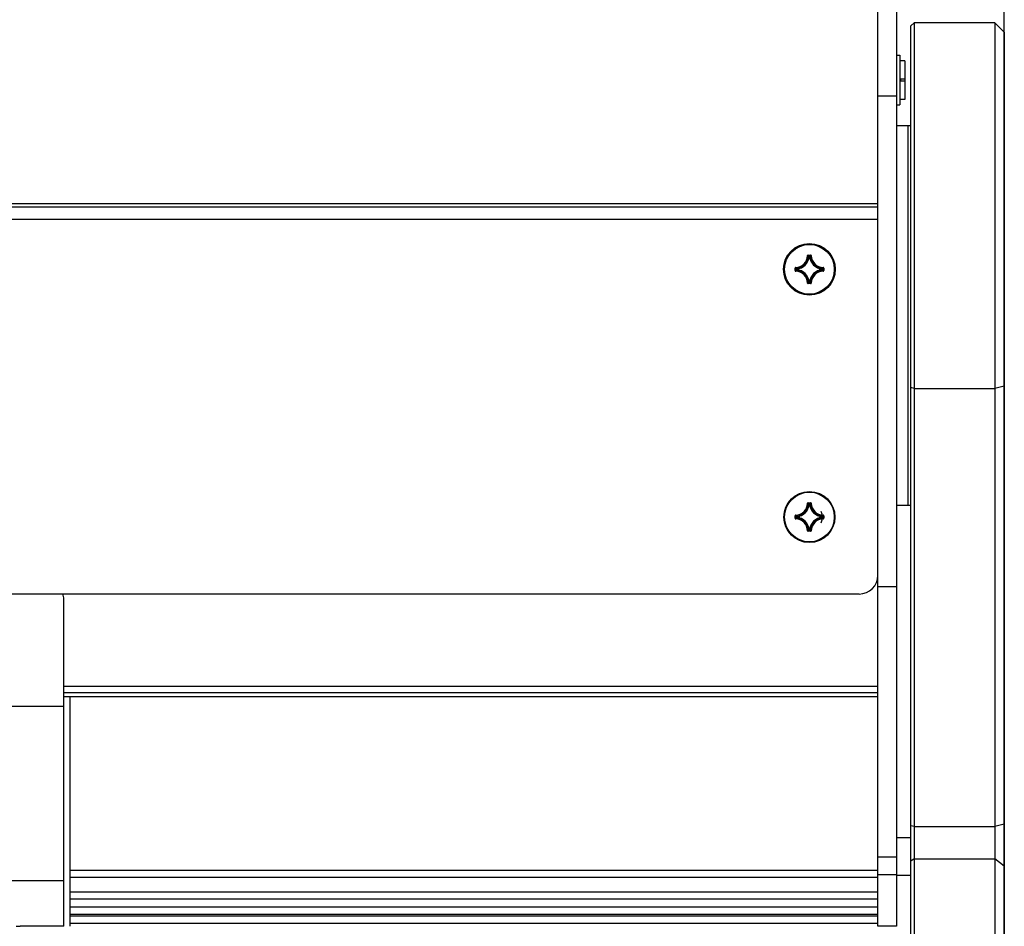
# Model space of a CAD drawing. Extents: x 0 to 420, y 0 to 297.
# Tile 74 of 75: x 358 to 390, y 212 to 241. Entities that reach past the tile are written whole.
import ezdxf

# ---------------------------------------------------------------- set-up
doc = ezdxf.new("R2010")
doc.units = 0
doc.header["$LTSCALE"] = 23.1
doc.layers.get('0').update_dxf_attribs({"linetype": 'CONTINUOUS'})
for name, color, linetype in [('03__ASM_ALL_CURVES', 7, 'CONTINUOUS'), ('AXES', 7, 'CONTINUOUS'), ('DIM_PILOTEES', 7, 'CONTINUOUS'), ('RUNDUNGEN', 7, 'CONTINUOUS')]:
    doc.layers.add(name, color=color, linetype=linetype)
doc.dimstyles.get("Standard").update_dxf_attribs({"dimtxt": 2.5, "dimasz": 2.5, "dimexe": 1.25, "dimexo": 0.625, "dimtad": 1, "dimcen": 2.5, "dimazin": 3, "dimtfac": 1, "dimtmove": 0, "dimatfit": 3})

# ---------------------------------------------------------------- blocks, each defined once
blk = doc.blocks.new('_FILLED')
at = {"color": 0, "linetype": 'BYBLOCK'}
blk.add_solid([(0, 0), (-1, 0.1429), (-1, -0.1429)], dxfattribs=at)
blk = doc.blocks.new('*D5')
at = {"layer": 'DIM_PILOTEES', "color": 2, "linetype": 'CONTINUOUS'}
for p, q in [((190.124, 209.109), (190.124, 278.743)), ((390.124, 209.109), (390.124, 278.743)), ((190.124, 276.743), (290.124, 276.743)), ((390.124, 276.743), (290.124, 276.743))]:
    blk.add_line(p, q, dxfattribs=at)
at = {"layer": 'DIM_PILOTEES', "color": 2, "linetype": 'CONTINUOUS', "xscale": 3.5, "yscale": 3.5, "zscale": 3.5, "rotation": 180}
blk.add_blockref('_FILLED', (190.124, 276.743), dxfattribs=at)
at = {"layer": 'DIM_PILOTEES', "color": 2, "linetype": 'CONTINUOUS', "xscale": 3.5, "yscale": 3.5, "zscale": 3.5}
blk.add_blockref('_FILLED', (390.124, 276.743), dxfattribs=at)

msp = doc.modelspace()

# ---------------------------------------------------------------- linework, layer by layer
at = {"color": 7, "linetype": 'CONTINUOUS'}
for p, q in [((386.064, 212.134), (386.064, 242.146)), ((386.664, 242.145), (386.664, 212.134)), ((387.124, 241.074), (387.224, 241.174)), ((387.124, 208.834), (387.124, 241.074)), ((389.824, 241.174), (387.224, 241.174)), ((387.224, 241.174), (387.224, 208.834)), ((390.124, 240.874), (389.824, 241.174)), ((389.824, 241.174), (389.824, 193.934)), ((390.124, 240.874), (390.124, 194.234)), ((386.664, 240.13), (386.764, 240.13)), ((386.764, 240.13), (386.764, 238.53)), ((386.924, 239.95), (386.764, 239.95)), ((386.924, 239.95), (386.924, 238.71)), ((386.924, 239.361), (386.764, 239.361)), ((386.924, 239.299), (386.764, 239.299)), ((386.664, 238.81), (386.064, 238.81)), ((386.664, 238.53), (386.764, 238.53)), ((386.924, 238.71), (386.764, 238.71)), ((386.664, 237.87), (387.124, 237.87)), ((387.024, 237.87), (387.024, 225.67)), ((386.064, 235.348), (194.164, 235.348)), ((386.064, 235.248), (194.164, 235.248)), ((386.064, 234.848), (194.164, 234.848)), ((383.805, 233.688), (383.815, 233.687)), ((383.815, 233.687), (383.829, 233.674)), ((383.825, 233.707), (383.904, 233.707)), ((383.825, 233.707), (383.825, 233.697)), ((383.825, 233.697), (383.904, 233.697)), ((383.846, 233.675), (383.856, 233.664)), ((383.856, 233.654), (383.847, 233.655)), ((383.856, 233.664), (383.873, 233.664)), ((383.856, 233.654), (383.856, 233.664)), ((383.856, 233.654), (383.872, 233.654)), ((383.883, 233.675), (383.873, 233.664)), ((383.873, 233.654), (383.873, 233.664)), ((383.873, 233.654), (383.882, 233.655)), ((383.914, 233.687), (383.9, 233.674)), ((383.904, 233.707), (383.904, 233.697)), ((383.924, 233.688), (383.914, 233.687)), ((383.405, 233.287), (383.415, 233.287)), ((383.405, 233.208), (383.405, 233.287)), ((383.405, 233.208), (383.415, 233.208)), ((383.415, 233.208), (383.415, 233.287)), ((383.425, 233.307), (383.425, 233.297)), ((383.425, 233.297), (383.439, 233.284)), ((383.425, 233.198), (383.439, 233.212)), ((383.425, 233.188), (383.425, 233.198)), ((383.437, 233.267), (383.449, 233.256)), ((383.437, 233.229), (383.449, 233.24)), ((383.459, 233.256), (383.449, 233.256)), ((383.449, 233.24), (383.449, 233.256)), ((383.459, 233.24), (383.449, 233.24)), ((383.459, 233.256), (383.458, 233.266)), ((383.459, 233.24), (383.458, 233.23)), ((383.459, 233.24), (383.459, 233.256)), ((384.27, 233.256), (384.271, 233.266)), ((384.27, 233.256), (384.28, 233.256)), ((384.27, 233.256), (384.27, 233.24)), ((384.27, 233.24), (384.28, 233.24)), ((384.27, 233.24), (384.271, 233.23)), ((384.292, 233.267), (384.28, 233.256)), ((384.28, 233.256), (384.28, 233.24)), ((384.292, 233.229), (384.28, 233.24)), ((384.304, 233.297), (384.29, 233.284)), ((384.304, 233.198), (384.29, 233.212)), ((384.304, 233.307), (384.304, 233.297)), ((384.304, 233.188), (384.304, 233.198)), ((384.324, 233.287), (384.314, 233.287)), ((384.314, 233.287), (384.314, 233.208)), ((384.324, 233.208), (384.314, 233.208)), ((384.324, 233.287), (384.324, 233.208)), ((383.805, 232.808), (383.815, 232.808)), ((383.815, 232.808), (383.829, 232.822)), ((383.904, 232.799), (383.825, 232.799)), ((383.825, 232.789), (383.825, 232.799)), ((383.904, 232.789), (383.825, 232.789)), ((383.846, 232.82), (383.856, 232.832)), ((383.856, 232.842), (383.847, 232.841)), ((383.872, 232.842), (383.856, 232.842)), ((383.856, 232.842), (383.856, 232.832)), ((383.873, 232.832), (383.856, 232.832)), ((383.873, 232.842), (383.882, 232.841)), ((383.873, 232.842), (383.873, 232.832)), ((383.883, 232.82), (383.873, 232.832)), ((383.914, 232.808), (383.9, 232.822)), ((383.904, 232.789), (383.904, 232.799)), ((383.924, 232.808), (383.914, 232.808)), ((387.224, 229.42), (387.124, 229.445)), ((387.224, 229.42), (389.824, 229.42)), ((390.124, 229.495), (389.824, 229.42)), ((383.805, 225.728), (383.815, 225.727)), ((383.825, 225.747), (383.904, 225.747)), ((383.825, 225.747), (383.825, 225.737)), ((383.825, 225.737), (383.904, 225.737)), ((383.836, 225.706), (383.847, 225.695)), ((383.856, 225.694), (383.847, 225.695)), ((383.851, 225.709), (383.856, 225.704)), ((383.856, 225.704), (383.873, 225.704)), ((383.856, 225.694), (383.856, 225.704)), ((383.856, 225.694), (383.872, 225.694)), ((383.878, 225.709), (383.873, 225.704)), ((383.873, 225.694), (383.873, 225.704)), ((383.873, 225.694), (383.882, 225.695)), ((383.904, 225.747), (383.904, 225.737)), ((383.924, 225.728), (383.914, 225.727)), ((386.664, 225.67), (387.124, 225.67)), ((383.405, 225.327), (383.415, 225.327)), ((383.405, 225.248), (383.405, 225.327)), ((383.405, 225.248), (383.415, 225.248)), ((383.415, 225.248), (383.415, 225.327)), ((383.425, 225.347), (383.425, 225.337)), ((383.425, 225.228), (383.425, 225.238)), ((383.443, 225.301), (383.449, 225.296)), ((383.443, 225.275), (383.449, 225.28)), ((383.446, 225.259), (383.458, 225.27)), ((383.459, 225.296), (383.449, 225.296)), ((383.449, 225.28), (383.449, 225.296)), ((383.459, 225.28), (383.449, 225.28)), ((383.459, 225.296), (383.458, 225.306)), ((383.459, 225.28), (383.458, 225.27)), ((383.459, 225.28), (383.459, 225.296)), ((384.27, 225.296), (384.271, 225.306)), ((384.27, 225.296), (384.28, 225.296)), ((384.27, 225.296), (384.27, 225.28)), ((384.27, 225.28), (384.28, 225.28)), ((384.27, 225.28), (384.271, 225.27)), ((384.282, 225.316), (384.271, 225.306)), ((384.286, 225.301), (384.28, 225.296)), ((384.28, 225.296), (384.28, 225.28)), ((384.286, 225.275), (384.28, 225.28)), ((384.304, 225.347), (384.304, 225.337)), ((384.304, 225.228), (384.304, 225.238)), ((384.324, 225.327), (384.314, 225.327)), ((384.314, 225.327), (384.314, 225.248)), ((384.324, 225.248), (384.314, 225.248)), ((384.324, 225.327), (384.324, 225.248)), ((383.856, 224.882), (383.847, 224.881)), ((383.851, 224.866), (383.856, 224.872)), ((383.872, 224.882), (383.856, 224.882)), ((383.856, 224.882), (383.856, 224.872)), ((383.873, 224.872), (383.856, 224.872)), ((383.873, 224.882), (383.882, 224.881)), ((383.873, 224.882), (383.873, 224.872)), ((383.878, 224.866), (383.873, 224.872)), ((383.893, 224.87), (383.882, 224.881)), ((383.805, 224.848), (383.815, 224.848)), ((383.904, 224.839), (383.825, 224.839)), ((383.825, 224.829), (383.825, 224.839)), ((383.904, 224.829), (383.825, 224.829)), ((383.904, 224.829), (383.904, 224.839)), ((383.924, 224.848), (383.914, 224.848)), ((386.064, 223.05), (386.664, 223.05)), ((385.464, 222.813), (194.764, 222.813)), ((359.914, 219.2), (359.914, 222.654)), ((386.064, 219.84), (359.914, 219.84)), ((359.914, 219.647), (386.064, 219.647)), ((386.064, 219.513), (359.914, 219.513)), ((360.114, 213.002), (360.114, 219.513)), ((390.124, 215.417), (389.824, 215.341)), ((387.224, 215.341), (387.124, 215.367)), ((387.224, 215.341), (389.824, 215.341)), ((387.124, 214.98), (386.664, 214.98)), ((386.664, 214.36), (386.064, 214.36)), ((387.224, 214.304), (387.124, 214.225)), ((387.224, 214.304), (389.824, 214.304)), ((390.124, 214.068), (389.824, 214.304)), ((386.064, 213.928), (360.114, 213.928)), ((386.064, 213.699), (360.114, 213.699)), ((386.664, 213.789), (386.064, 213.789)), ((386.664, 213.78), (387.124, 213.78)), ((386.064, 213.231), (360.114, 213.231)), ((386.064, 213.002), (360.114, 213.002)), ((360.114, 212.516), (360.114, 213.002)), ((386.064, 212.745), (360.114, 212.745)), ((386.064, 212.516), (360.114, 212.516)), ((360.114, 212.229), (360.114, 212.516)), ((386.064, 212.458), (360.114, 212.458)), ((386.064, 212.229), (360.114, 212.229)), ((360.114, 212.134), (360.114, 212.229)), ((358.384, 212.139), (358.514, 212.141)), ((359.034, 212.134), (359.034, 212.136)), ((386.664, 212.134), (386.064, 212.134))]:
    msp.add_line(p, q, dxfattribs=at)
for points in [[(383.825, 233.707), (383.822, 233.707), (383.819, 233.706), (383.816, 233.705), (383.814, 233.703), (383.811, 233.701), (383.809, 233.699), (383.808, 233.696), (383.806, 233.694), (383.806, 233.691), (383.805, 233.688)], [(383.815, 233.687), (383.815, 233.689), (383.816, 233.691), (383.817, 233.693), (383.818, 233.694), (383.82, 233.695), (383.821, 233.696), (383.823, 233.697), (383.825, 233.697)], [(383.825, 233.697), (383.83, 233.692), (383.836, 233.686), (383.841, 233.681), (383.846, 233.675)], [(383.829, 233.674), (383.831, 233.671), (383.836, 233.666), (383.841, 233.66), (383.847, 233.655)], [(383.847, 233.655), (383.847, 233.656), (383.848, 233.658), (383.849, 233.66), (383.85, 233.661), (383.851, 233.662), (383.853, 233.663), (383.855, 233.663), (383.856, 233.664)], [(383.873, 233.664), (383.874, 233.663), (383.876, 233.663), (383.878, 233.662), (383.879, 233.661), (383.88, 233.66), (383.881, 233.658), (383.882, 233.656), (383.882, 233.655)], [(383.9, 233.674), (383.898, 233.671), (383.893, 233.666), (383.888, 233.66), (383.882, 233.655)], [(383.904, 233.697), (383.899, 233.692), (383.893, 233.686), (383.888, 233.681), (383.883, 233.675)], [(383.924, 233.688), (383.923, 233.691), (383.923, 233.694), (383.921, 233.696), (383.92, 233.699), (383.918, 233.701), (383.915, 233.703), (383.913, 233.705), (383.91, 233.706), (383.907, 233.707), (383.904, 233.707)], [(383.904, 233.697), (383.906, 233.697), (383.908, 233.696), (383.909, 233.695), (383.911, 233.694), (383.912, 233.693), (383.913, 233.691), (383.914, 233.689), (383.914, 233.687)], [(383.425, 233.307), (383.422, 233.307), (383.419, 233.306), (383.416, 233.305), (383.413, 233.303), (383.411, 233.301), (383.409, 233.299), (383.407, 233.296), (383.406, 233.293), (383.406, 233.29), (383.405, 233.287)], [(383.405, 233.208), (383.406, 233.205), (383.406, 233.202), (383.407, 233.199), (383.409, 233.197), (383.411, 233.194), (383.413, 233.192), (383.416, 233.191), (383.419, 233.19), (383.422, 233.189), (383.425, 233.188)], [(383.415, 233.287), (383.415, 233.289), (383.416, 233.291), (383.417, 233.293), (383.418, 233.294), (383.42, 233.295), (383.421, 233.296), (383.423, 233.297), (383.425, 233.297)], [(383.415, 233.287), (383.421, 233.282), (383.426, 233.277), (383.432, 233.271), (383.437, 233.267)], [(383.415, 233.208), (383.421, 233.214), (383.426, 233.219), (383.432, 233.224), (383.437, 233.229)], [(383.425, 233.198), (383.423, 233.199), (383.421, 233.199), (383.42, 233.2), (383.418, 233.201), (383.417, 233.203), (383.416, 233.205), (383.415, 233.206), (383.415, 233.208)], [(383.439, 233.284), (383.441, 233.281), (383.446, 233.276), (383.452, 233.271), (383.458, 233.266)], [(383.439, 233.212), (383.441, 233.214), (383.446, 233.219), (383.452, 233.225), (383.458, 233.23)], [(383.449, 233.256), (383.449, 233.258), (383.449, 233.259), (383.45, 233.261), (383.451, 233.262), (383.453, 233.264), (383.454, 233.265), (383.456, 233.265), (383.458, 233.266)], [(383.458, 233.23), (383.456, 233.23), (383.454, 233.231), (383.453, 233.232), (383.451, 233.233), (383.45, 233.235), (383.449, 233.236), (383.449, 233.238), (383.449, 233.24)], [(384.29, 233.284), (384.288, 233.281), (384.282, 233.276), (384.277, 233.271), (384.271, 233.266)], [(384.271, 233.266), (384.273, 233.265), (384.275, 233.265), (384.276, 233.264), (384.278, 233.262), (384.279, 233.261), (384.28, 233.259), (384.28, 233.258), (384.28, 233.256)], [(384.28, 233.24), (384.28, 233.238), (384.28, 233.236), (384.279, 233.235), (384.278, 233.233), (384.276, 233.232), (384.275, 233.231), (384.273, 233.23), (384.271, 233.23)], [(384.29, 233.212), (384.288, 233.214), (384.282, 233.219), (384.277, 233.225), (384.271, 233.23)], [(384.314, 233.287), (384.308, 233.282), (384.303, 233.277), (384.297, 233.271), (384.292, 233.267)], [(384.314, 233.208), (384.308, 233.214), (384.303, 233.219), (384.297, 233.224), (384.292, 233.229)], [(384.324, 233.287), (384.323, 233.29), (384.323, 233.293), (384.322, 233.296), (384.32, 233.299), (384.318, 233.301), (384.316, 233.303), (384.313, 233.305), (384.31, 233.306), (384.307, 233.307), (384.304, 233.307)], [(384.304, 233.297), (384.306, 233.297), (384.308, 233.296), (384.309, 233.295), (384.311, 233.294), (384.312, 233.293), (384.313, 233.291), (384.313, 233.289), (384.314, 233.287)], [(384.304, 233.188), (384.307, 233.189), (384.31, 233.19), (384.313, 233.191), (384.316, 233.192), (384.318, 233.194), (384.32, 233.197), (384.322, 233.199), (384.323, 233.202), (384.323, 233.205), (384.324, 233.208)], [(384.314, 233.208), (384.313, 233.206), (384.313, 233.205), (384.312, 233.203), (384.311, 233.201), (384.309, 233.2), (384.308, 233.199), (384.306, 233.199), (384.304, 233.198)], [(383.805, 232.808), (383.806, 232.805), (383.806, 232.802), (383.808, 232.799), (383.809, 232.797), (383.811, 232.794), (383.814, 232.792), (383.816, 232.791), (383.819, 232.79), (383.822, 232.789), (383.825, 232.789)], [(383.825, 232.799), (383.823, 232.799), (383.821, 232.799), (383.82, 232.8), (383.818, 232.801), (383.817, 232.803), (383.816, 232.805), (383.815, 232.806), (383.815, 232.808)], [(383.825, 232.799), (383.83, 232.804), (383.836, 232.809), (383.841, 232.815), (383.846, 232.82)], [(383.829, 232.822), (383.831, 232.824), (383.836, 232.83), (383.841, 232.835), (383.847, 232.841)], [(383.856, 232.832), (383.855, 232.832), (383.853, 232.833), (383.851, 232.833), (383.85, 232.835), (383.849, 232.836), (383.848, 232.837), (383.847, 232.839), (383.847, 232.841)], [(383.882, 232.841), (383.882, 232.839), (383.881, 232.837), (383.88, 232.836), (383.879, 232.835), (383.878, 232.833), (383.876, 232.833), (383.874, 232.832), (383.873, 232.832)], [(383.9, 232.822), (383.898, 232.824), (383.893, 232.83), (383.888, 232.835), (383.882, 232.841)], [(383.904, 232.799), (383.899, 232.804), (383.893, 232.809), (383.888, 232.815), (383.883, 232.82)], [(383.904, 232.789), (383.907, 232.789), (383.91, 232.79), (383.913, 232.791), (383.915, 232.792), (383.918, 232.794), (383.92, 232.797), (383.921, 232.799), (383.923, 232.802), (383.923, 232.805), (383.924, 232.808)], [(383.914, 232.808), (383.914, 232.806), (383.913, 232.804), (383.912, 232.803), (383.911, 232.801), (383.909, 232.8), (383.908, 232.799), (383.906, 232.799), (383.904, 232.799)], [(383.825, 225.747), (383.822, 225.747), (383.819, 225.746), (383.816, 225.745), (383.814, 225.743), (383.811, 225.741), (383.809, 225.739), (383.808, 225.736), (383.806, 225.734), (383.806, 225.731), (383.805, 225.728)], [(383.815, 225.727), (383.815, 225.729), (383.816, 225.731), (383.817, 225.733), (383.818, 225.734), (383.82, 225.735), (383.821, 225.736), (383.823, 225.737), (383.825, 225.737)], [(383.815, 225.727), (383.82, 225.722), (383.826, 225.717), (383.831, 225.711), (383.836, 225.706)], [(383.825, 225.737), (383.83, 225.732), (383.836, 225.726), (383.841, 225.721), (383.846, 225.715), (383.851, 225.709)], [(383.847, 225.695), (383.847, 225.696), (383.848, 225.698), (383.849, 225.7), (383.85, 225.701), (383.851, 225.702), (383.853, 225.703), (383.855, 225.703), (383.856, 225.704)], [(383.873, 225.704), (383.874, 225.703), (383.876, 225.703), (383.878, 225.702), (383.879, 225.701), (383.88, 225.7), (383.881, 225.698), (383.882, 225.696), (383.882, 225.695)], [(383.904, 225.737), (383.899, 225.732), (383.893, 225.726), (383.888, 225.721), (383.883, 225.715), (383.878, 225.709)], [(383.914, 225.727), (383.909, 225.722), (383.903, 225.717), (383.898, 225.711), (383.893, 225.706), (383.882, 225.695)], [(383.924, 225.728), (383.923, 225.731), (383.923, 225.734), (383.921, 225.736), (383.92, 225.739), (383.918, 225.741), (383.915, 225.743), (383.913, 225.745), (383.91, 225.746), (383.907, 225.747), (383.904, 225.747)], [(383.904, 225.737), (383.906, 225.737), (383.908, 225.736), (383.909, 225.735), (383.911, 225.734), (383.912, 225.733), (383.913, 225.731), (383.914, 225.729), (383.914, 225.727)], [(383.425, 225.347), (383.422, 225.347), (383.419, 225.346), (383.416, 225.345), (383.413, 225.343), (383.411, 225.341), (383.409, 225.339), (383.407, 225.336), (383.406, 225.333), (383.406, 225.33), (383.405, 225.327)], [(383.405, 225.248), (383.406, 225.245), (383.406, 225.242), (383.407, 225.239), (383.409, 225.237), (383.411, 225.234), (383.413, 225.232), (383.416, 225.231), (383.419, 225.23), (383.422, 225.229), (383.425, 225.228)], [(383.415, 225.327), (383.415, 225.329), (383.416, 225.331), (383.417, 225.333), (383.418, 225.334), (383.42, 225.335), (383.421, 225.336), (383.423, 225.337), (383.425, 225.337)], [(383.415, 225.327), (383.421, 225.322), (383.426, 225.317), (383.432, 225.311), (383.437, 225.306), (383.443, 225.301)], [(383.415, 225.248), (383.421, 225.254), (383.426, 225.259), (383.432, 225.264), (383.437, 225.269), (383.443, 225.275)], [(383.425, 225.238), (383.423, 225.239), (383.421, 225.239), (383.42, 225.24), (383.418, 225.241), (383.417, 225.243), (383.416, 225.245), (383.415, 225.246), (383.415, 225.248)], [(383.425, 225.337), (383.43, 225.332), (383.436, 225.327), (383.441, 225.321), (383.446, 225.316), (383.458, 225.306)], [(383.425, 225.238), (383.43, 225.244), (383.436, 225.249), (383.441, 225.254), (383.446, 225.259)], [(383.449, 225.296), (383.449, 225.298), (383.449, 225.299), (383.45, 225.301), (383.451, 225.302), (383.453, 225.304), (383.454, 225.305), (383.456, 225.305), (383.458, 225.306)], [(383.458, 225.27), (383.456, 225.27), (383.454, 225.271), (383.453, 225.272), (383.451, 225.273), (383.45, 225.275), (383.449, 225.276), (383.449, 225.278), (383.449, 225.28)], [(384.271, 225.306), (384.273, 225.305), (384.275, 225.305), (384.276, 225.304), (384.278, 225.302), (384.279, 225.301), (384.28, 225.299), (384.28, 225.298), (384.28, 225.296)], [(384.28, 225.28), (384.28, 225.278), (384.28, 225.276), (384.279, 225.275), (384.278, 225.273), (384.276, 225.272), (384.275, 225.271), (384.273, 225.27), (384.271, 225.27)], [(384.304, 225.238), (384.299, 225.244), (384.293, 225.249), (384.288, 225.254), (384.282, 225.259), (384.271, 225.27)], [(384.304, 225.337), (384.299, 225.332), (384.293, 225.327), (384.288, 225.321), (384.282, 225.316)], [(384.314, 225.327), (384.308, 225.322), (384.303, 225.317), (384.297, 225.311), (384.292, 225.306), (384.286, 225.301)], [(384.314, 225.248), (384.308, 225.254), (384.303, 225.259), (384.297, 225.264), (384.292, 225.269), (384.286, 225.275)], [(384.324, 225.327), (384.323, 225.33), (384.323, 225.333), (384.322, 225.336), (384.32, 225.339), (384.318, 225.341), (384.316, 225.343), (384.313, 225.345), (384.31, 225.346), (384.307, 225.347), (384.304, 225.347)], [(384.304, 225.337), (384.306, 225.337), (384.308, 225.336), (384.309, 225.335), (384.311, 225.334), (384.312, 225.333), (384.313, 225.331), (384.313, 225.329), (384.314, 225.327)], [(384.304, 225.228), (384.307, 225.229), (384.31, 225.23), (384.313, 225.231), (384.316, 225.232), (384.318, 225.234), (384.32, 225.237), (384.322, 225.239), (384.323, 225.242), (384.323, 225.245), (384.324, 225.248)], [(384.314, 225.248), (384.313, 225.246), (384.313, 225.245), (384.312, 225.243), (384.311, 225.241), (384.309, 225.24), (384.308, 225.239), (384.306, 225.239), (384.304, 225.238)], [(383.815, 224.848), (383.82, 224.854), (383.826, 224.859), (383.831, 224.864), (383.836, 224.87), (383.847, 224.881)], [(383.856, 224.872), (383.855, 224.872), (383.853, 224.873), (383.851, 224.873), (383.85, 224.875), (383.849, 224.876), (383.848, 224.877), (383.847, 224.879), (383.847, 224.881)], [(383.882, 224.881), (383.882, 224.879), (383.881, 224.877), (383.88, 224.876), (383.879, 224.875), (383.878, 224.873), (383.876, 224.873), (383.874, 224.872), (383.873, 224.872)], [(383.914, 224.848), (383.909, 224.854), (383.903, 224.859), (383.898, 224.864), (383.893, 224.87)], [(383.805, 224.848), (383.806, 224.845), (383.806, 224.842), (383.808, 224.839), (383.809, 224.837), (383.811, 224.834), (383.814, 224.832), (383.816, 224.831), (383.819, 224.83), (383.822, 224.829), (383.825, 224.829)], [(383.825, 224.839), (383.823, 224.839), (383.821, 224.839), (383.82, 224.84), (383.818, 224.841), (383.817, 224.843), (383.816, 224.845), (383.815, 224.846), (383.815, 224.848)], [(383.825, 224.839), (383.83, 224.844), (383.836, 224.849), (383.841, 224.855), (383.846, 224.861), (383.851, 224.866)], [(383.904, 224.839), (383.899, 224.844), (383.893, 224.849), (383.888, 224.855), (383.883, 224.861), (383.878, 224.866)], [(383.904, 224.829), (383.907, 224.829), (383.91, 224.83), (383.913, 224.831), (383.915, 224.832), (383.918, 224.834), (383.92, 224.837), (383.921, 224.839), (383.923, 224.842), (383.923, 224.845), (383.924, 224.848)], [(383.914, 224.848), (383.914, 224.846), (383.913, 224.844), (383.912, 224.843), (383.911, 224.841), (383.909, 224.84), (383.908, 224.839), (383.906, 224.839), (383.904, 224.839)], [(359.034, 212.136), (358.904, 212.137), (358.774, 212.138), (358.644, 212.139), (358.514, 212.141)]]:
    msp.add_lwpolyline(points, dxfattribs=at)
for centre, radius in [((383.864, 233.248), 0.83), ((383.864, 225.288), 0.82)]:
    msp.add_circle(centre, radius, dxfattribs=at)
for centre, radius, start, end in [((383.414, 233.698), 0.391, 271.5011, 358.4989), ((383.414, 233.698), 0.401, 271.5011, 358.4989), ((383.414, 233.698), 0.434, 275.7059, 354.2941), ((383.414, 233.698), 0.444, 275.7053, 354.2947), ((384.314, 233.698), 0.444, 185.7054, 264.2948), ((384.314, 233.698), 0.434, 185.7059, 264.2941), ((384.314, 233.698), 0.401, 181.5011, 268.4989), ((384.314, 233.698), 0.391, 181.5011, 268.4989), ((383.414, 232.798), 0.401, 1.5011, 88.4989), ((383.414, 232.798), 0.391, 1.5011, 88.4989), ((383.414, 232.798), 0.434, 5.7059, 84.2941), ((383.414, 232.798), 0.444, 5.7053, 84.2948), ((384.314, 232.798), 0.444, 95.7054, 174.2948), ((384.314, 232.798), 0.434, 95.7059, 174.2941), ((384.314, 232.798), 0.401, 91.5011, 178.4989), ((384.314, 232.798), 0.391, 91.5011, 178.4989), ((383.864, 233.248), 0.33, 344.5025, 360), ((383.414, 225.738), 0.391, 271.5011, 358.4989), ((383.414, 225.738), 0.401, 271.5011, 358.4989), ((383.414, 225.738), 0.434, 275.7059, 354.2941), ((383.414, 225.738), 0.444, 275.7053, 354.2947), ((384.314, 225.738), 0.444, 185.7054, 264.2948), ((384.314, 225.738), 0.434, 185.7059, 264.2941), ((384.314, 225.738), 0.401, 181.5011, 268.4989), ((384.314, 225.738), 0.391, 181.5011, 268.4989), ((383.414, 224.838), 0.401, 1.5011, 88.4989), ((383.414, 224.838), 0.391, 1.5011, 88.4989), ((383.414, 224.838), 0.434, 5.7059, 84.2941), ((383.414, 224.838), 0.444, 5.7053, 84.2948), ((383.864, 225.288), 0.33, 164.5025, 180), ((384.314, 224.838), 0.444, 95.7054, 174.2948), ((384.314, 224.838), 0.434, 95.7059, 174.2941), ((384.314, 224.838), 0.401, 91.5011, 178.4989), ((384.314, 224.838), 0.391, 91.5011, 178.4989), ((383.864, 225.288), 0.33, 344.5025, 360), ((383.864, 225.288), 0.42, 334.2861, 25.7139), ((385.464, 223.413), 0.6, 270, 360), ((359.514, 222.654), 0.4, 0, 23.5573)]:
    msp.add_arc(centre, radius, start, end, dxfattribs=at)
at = {"layer": '03__ASM_ALL_CURVES', "color": 4, "linetype": 'CONTINUOUS'}
msp.add_line((390.124, 224.103), (390.124, 263.887), dxfattribs=at)
at = {"layer": 'AXES', "color": 7, "linetype": 'CONTINUOUS'}
for p, q in [((359.914, 219.2), (340.314, 219.2)), ((359.914, 212.134), (359.914, 219.2)), ((359.914, 213.596), (340.314, 213.596)), ((359.914, 212.134), (359.034, 212.134))]:
    msp.add_line(p, q, dxfattribs=at)
for centre in [(383.864, 233.248), (383.864, 225.288)]:
    msp.add_circle(centre, 0.8, dxfattribs=at)
at = {"layer": 'RUNDUNGEN', "color": 7, "linetype": 'CONTINUOUS'}
msp.add_line((386.788, 239.361), (386.788, 239.299), dxfattribs=at)

# ---------------------------------------------------------------- dimensions: what is measured, and where the dimension line sits
at = {"layer": 'DIM_PILOTEES', "color": 2, "linetype": 'CONTINUOUS'}
dim = msp.add_linear_dim(base=(190.124, 276.743), p1=(390.124, 209.109), p2=(190.124, 209.109), angle=180, dimstyle='Standard', dxfattribs=at)
dim.commit()
dim.dimension.update_dxf_attribs({"geometry": '*D5', "text_midpoint": (281.365, 276.743), "dimtype": 128})

doc.saveas('drawing.dxf')
